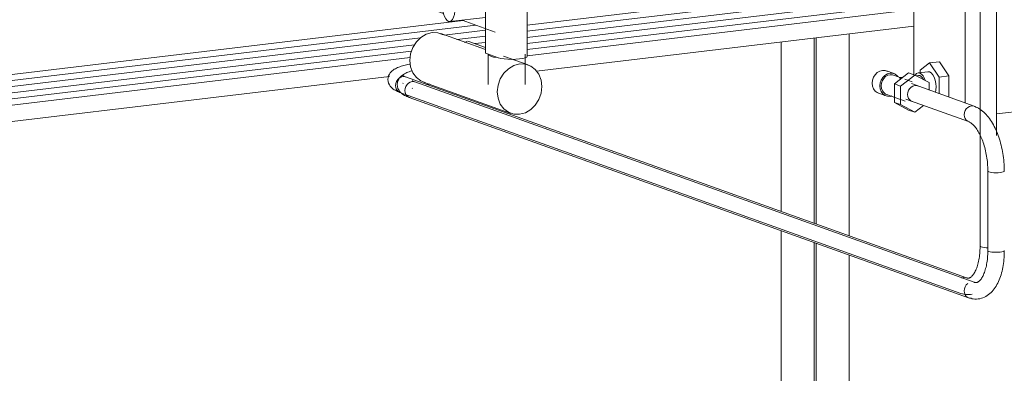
# Model space of a CAD drawing. Header units: millimetres. Extents: x 38570 to 76040, y -5041 to 9267.
# Tile 121 of 168: x 69849 to 70806, y 353 to 697. Entities that reach past the tile are written whole.
import ezdxf

# ---------------------------------------------------------------- set-up
doc = ezdxf.new("R2010")
doc.units = ezdxf.units.MM
doc.layers.add('M-EQPM-____-OTLN', color=50, linetype='Continuous', lineweight=20)
doc.layers.add('P-PIPE-____-OTLN', color=3, linetype='Continuous', lineweight=20)

# ---------------------------------------------------------------- blocks, each defined once
blk = doc.blocks.new('THERMEX_Электрический_полотенцесушитель_Menta - THERMEX_MENTA-V150-3D Отопление Right')
at = {"layer": 'M-EQPM-____-OTLN'}
for p, q in [((48700.88, 1191.35), (48694.88, 1189.2)), ((48694.88, 1189.2), (48700.88, 1187.05)), ((48694.88, 1189.2), (48694.88, 1184.31)), ((48712.88, 1191.35), (48700.88, 1191.35)), ((48700.88, 1187.05), (48712.88, 1187.05)), ((48700.88, 1182.16), (48700.88, 1187.05)), ((48718.88, 1189.2), (48712.88, 1191.35)), ((48712.88, 1187.05), (48718.88, 1189.2)), ((48712.88, 1187.05), (48712.88, 1182.16)), ((48718.88, 1189.2), (48718.88, 1184.31)), ((48686.88, 1186.1), (48686.88, 1143.48)), ((48688.89, 1184.55), (48701.39, 1180.07)), ((48700.88, 1182.16), (48694.88, 1184.31)), ((48712.88, 1182.16), (48700.88, 1182.16)), ((48701.39, 1180.07), (48727.37, 1183.17)), ((48701.39, 1180.07), (48701.39, 1145.14)), ((48718.88, 1184.31), (48712.88, 1182.16)), ((48727.37, 1183.17), (48718.88, 1186.22)), ((48727.37, 1183.17), (48727.37, 1158.17)), ((48911.39, 1092.38), (48718.09, 1161.65)), ((48721.77, 1147.67), (48684.28, 1143.19)), ((48710.79, 1140.89), (48889.38, 1076.9)), ((48870.3, 1069.92), (48721.22, 1123.35)), ((48686.53, 1107.65), (48725.22, 1112.27)), ((48925.88, 1110.72), (48919.88, 1108.57)), ((48937.88, 1110.72), (48925.88, 1110.72)), ((48943.88, 1108.57), (48937.88, 1110.72)), ((48686.88, 1107.75), (48686.88, 799.11)), ((48701.39, 1109.44), (48701.39, 800.77)), ((48710.67, 1103.76), (48870.91, 1046.34)), ((48919.88, 1105.83), (48911.39, 1104.81)), ((48911.39, 1104.81), (48923.89, 1100.34)), ((48911.39, 1104.81), (48911.39, 664.55)), ((48919.88, 1108.57), (48925.88, 1106.42)), ((48919.88, 1103.68), (48919.88, 1108.57)), ((48925.88, 1101.53), (48919.88, 1103.68)), ((48925.88, 1106.42), (48937.88, 1106.42)), ((48925.88, 1106.42), (48925.88, 1101.53)), ((48937.88, 1101.53), (48925.88, 1101.53)), ((48937.88, 1106.42), (48943.88, 1108.57)), ((48937.88, 1106.42), (48937.88, 1101.53)), ((48943.88, 1103.68), (48937.88, 1101.53)), ((48943.88, 1108.57), (48943.88, 1103.68)), ((48949.87, 1103.44), (48943.88, 1105.59)), ((48951.88, 661.62), (48951.88, 1101.89)), ((48727.37, 1097.86), (48727.37, 1083.81)), ((48911.39, 1018.02), (48718.09, 1087.29)), ((48910.98, 1079.49), (48874.28, 1075.1)), ((48901.55, 1072.53), (48920.67, 1065.68)), ((48710.67, 1066.58), (48920.67, 991.33)), ((48727.37, 1060.68), (48727.37, 1046.64)), ((48911.39, 980.84), (48718.09, 1050.11)), ((48876.53, 1039.57), (48911.39, 1043.73)), ((48886.46, 1040.76), (48920.67, 1028.5)), ((48710.67, 1029.4), (48920.67, 954.15)), ((48727.37, 1023.51), (48727.37, 926.3)), ((48911.39, 860.51), (48718.09, 929.77)), ((48710.67, 909.06), (48920.67, 833.81)), ((48727.37, 903.17), (48727.37, 889.12)), ((48911.39, 823.33), (48718.09, 892.6)), ((48710.67, 871.89), (48920.67, 796.63)), ((48727.37, 865.99), (48727.37, 851.94)), ((48911.39, 786.15), (48718.09, 855.42)), ((48710.67, 834.71), (48920.67, 759.45)), ((48727.37, 828.81), (48727.37, 814.76)), ((48911.39, 748.97), (48718.09, 818.24)), ((48721.09, 803.22), (48684.28, 798.83)), ((48710.67, 797.53), (48891.38, 732.77)), ((48870.56, 726.43), (48721.55, 779.82)), ((48686.53, 763.29), (48724.2, 767.79)), ((48686.88, 763.39), (48686.88, 745.84)), ((48701.39, 765.08), (48701.39, 739.81)), ((48710.67, 760.35), (48870.54, 703.06)), ((48727.37, 754.46), (48727.37, 742.91)), ((48701.39, 739.81), (48688.89, 744.29)), ((48727.37, 742.91), (48701.39, 739.81)), ((48911.09, 735.14), (48874.28, 730.74)), ((48900.66, 729.45), (48920.67, 722.28)), ((48876.53, 695.2), (48911.39, 699.37)), ((48888.46, 696.64), (48920.67, 685.1)), ((48911.39, 667.96), (48867.81, 683.58)), ((48893.23, 675.95), (48891.01, 675.01)), ((48893.71, 676.08), (48895.04, 675.92)), ((48895.04, 675.92), (48911.39, 670.06)), ((48923.77, 660.11), (48911.39, 664.55)), ((48913.88, 663.42), (48913.88, 634.06)), ((48952.81, 653.12), (48928.65, 661.78)), ((48949.88, 634.06), (48949.88, 663.42)), ((48850.94, 636.51), (48935.94, 606.05))]:
    blk.add_line(p, q, dxfattribs=at)
for points in [[(48694.38, 1188.79, 0), (48691.27, 1188.29, 0), (48688.89, 1187.65, 0), (48687.39, 1186.9, 0), (48686.88, 1186.1, 0)], [(48686.88, 1186.1, 0), (48687.39, 1185.3, 0), (48688.89, 1184.55, 0)], [(48704.85, 1150.15, 0), (48705.18, 1152.98, 0), (48706.13, 1155.69, 0), (48707.64, 1158.1, 0), (48709.61, 1160.04, 0), (48711.91, 1161.39, 0), (48714.38, 1162.05, 0), (48716.84, 1161.98, 0), (48719.14, 1161.18, 0)], [(48705.79, 1145.61, 0), (48705.18, 1147.41, 0), (48704.85, 1150.15, 0)], [(48685.41, 1143.05, 0), (48684.06, 1143.15, 0), (48682.76, 1142.48, 0), (48681.59, 1141.05, 0), (48680.58, 1138.95, 0), (48679.78, 1136.25, 0), (48679.23, 1133.09, 0), (48678.94, 1129.58, 0), (48678.94, 1125.9, 0), (48679.23, 1122.19, 0), (48679.78, 1118.62, 0), (48680.58, 1115.35, 0), (48681.59, 1112.53, 0), (48682.76, 1110.26, 0), (48684.06, 1108.66, 0), (48685.41, 1107.79, 0)], [(48685.41, 1107.79, 0), (48686.76, 1107.69, 0), (48688.05, 1108.37, 0), (48689.23, 1109.79, 0), (48690.24, 1111.89, 0), (48691.04, 1114.59, 0), (48691.59, 1117.76, 0), (48691.87, 1121.26, 0), (48691.87, 1124.95, 0), (48691.59, 1128.65, 0), (48691.04, 1132.22, 0), (48690.24, 1135.49, 0), (48689.23, 1138.32, 0), (48688.05, 1140.58, 0), (48686.76, 1142.18, 0), (48685.41, 1143.05, 0)], [(48743.87, 1129.13, 0), (48743.83, 1127.47, 0), (48743.55, 1123.96, 0), (48743, 1120.8, 0), (48742.2, 1118.1, 0), (48741.19, 1116, 0)], [(48711.65, 1103.48, 0), (48709.61, 1104.22, 0), (48707.64, 1105.7, 0), (48706.13, 1107.75, 0), (48705.27, 1109.89, 0)], [(48923.89, 1100.34, 0), (48926.27, 1099.69, 0), (48929.38, 1099.2, 0), (48933, 1098.89, 0), (48936.88, 1098.78, 0), (48940.76, 1098.89, 0), (48944.38, 1099.2, 0), (48947.49, 1099.69, 0), (48949.87, 1100.34, 0), (48951.37, 1101.08, 0), (48951.88, 1101.89, 0)], [(48951.88, 1101.89, 0), (48951.37, 1102.69, 0), (48949.87, 1103.44, 0)], [(48704.85, 1075.8, 0), (48705.18, 1078.62, 0), (48706.13, 1081.33, 0), (48707.64, 1083.74, 0), (48709.61, 1085.69, 0), (48711.91, 1087.04, 0), (48714.38, 1087.7, 0), (48716.84, 1087.63, 0), (48719.14, 1086.83, 0)], [(48711.65, 1066.3, 0), (48709.61, 1067.05, 0), (48707.64, 1068.52, 0), (48706.13, 1070.57, 0), (48705.18, 1073.05, 0), (48704.85, 1075.8, 0)], [(48875.41, 1074.97, 0), (48874.06, 1075.06, 0), (48872.76, 1074.39, 0), (48871.59, 1072.97, 0), (48870.58, 1070.86, 0), (48869.78, 1068.17, 0), (48869.23, 1065, 0), (48868.94, 1061.49, 0), (48868.94, 1057.81, 0), (48869.23, 1054.1, 0), (48869.78, 1050.54, 0), (48870.58, 1047.27, 0), (48871.59, 1044.44, 0), (48872.76, 1042.17, 0), (48874.06, 1040.57, 0), (48875.41, 1039.7, 0)], [(48875.41, 1039.7, 0), (48876.76, 1039.6, 0), (48878.05, 1040.28, 0), (48879.23, 1041.7, 0), (48880.24, 1043.81, 0), (48881.04, 1046.5, 0), (48881.59, 1049.67, 0), (48881.87, 1053.17, 0), (48881.87, 1056.86, 0), (48881.59, 1060.57, 0), (48881.04, 1064.13, 0), (48880.24, 1067.4, 0), (48879.23, 1070.23, 0), (48878.05, 1072.49, 0), (48876.76, 1074.1, 0), (48875.41, 1074.97, 0)], [(48704.85, 1038.62, 0), (48705.18, 1041.44, 0), (48706.13, 1044.15, 0), (48707.64, 1046.56, 0), (48709.61, 1048.51, 0), (48711.91, 1049.86, 0), (48714.38, 1050.52, 0), (48716.84, 1050.45, 0), (48719.14, 1049.65, 0)], [(48711.65, 1029.12, 0), (48709.61, 1029.87, 0), (48707.64, 1031.34, 0), (48706.13, 1033.39, 0), (48705.18, 1035.87, 0), (48704.85, 1038.62, 0)], [(48704.85, 918.28, 0), (48705.18, 921.11, 0), (48706.13, 923.82, 0), (48707.64, 926.22, 0), (48709.61, 928.17, 0), (48711.91, 929.52, 0), (48714.38, 930.18, 0), (48716.84, 930.11, 0), (48719.14, 929.31, 0)], [(48711.65, 908.78, 0), (48709.61, 909.53, 0), (48707.64, 911.01, 0), (48706.13, 913.05, 0), (48705.18, 915.54, 0), (48704.85, 918.28, 0)], [(48704.85, 881.1, 0), (48705.18, 883.93, 0), (48706.13, 886.64, 0), (48707.64, 889.05, 0), (48709.61, 890.99, 0), (48711.91, 892.34, 0), (48714.38, 893, 0), (48716.84, 892.93, 0), (48719.14, 892.13, 0)], [(48711.65, 871.6, 0), (48709.61, 872.35, 0), (48707.64, 873.83, 0), (48706.13, 875.88, 0), (48705.18, 878.36, 0), (48704.85, 881.1, 0)], [(48704.85, 843.93, 0), (48705.18, 846.75, 0), (48706.13, 849.46, 0), (48707.64, 851.87, 0), (48709.61, 853.82, 0), (48711.91, 855.16, 0), (48714.38, 855.83, 0), (48716.84, 855.75, 0), (48719.14, 854.95, 0)], [(48711.65, 834.43, 0), (48709.61, 835.17, 0), (48707.64, 836.65, 0), (48706.13, 838.7, 0), (48705.18, 841.18, 0), (48704.85, 843.93, 0)], [(48704.85, 806.75, 0), (48705.18, 809.57, 0), (48706.13, 812.28, 0), (48707.64, 814.69, 0), (48709.61, 816.64, 0), (48711.91, 817.99, 0), (48714.38, 818.65, 0), (48716.84, 818.58, 0), (48719.14, 817.78, 0)], [(48706.13, 801.52, 0), (48705.18, 804, 0), (48704.85, 806.75, 0)], [(48685.41, 798.69, 0), (48684.06, 798.79, 0), (48682.76, 798.11, 0), (48681.59, 796.69, 0), (48680.58, 794.59, 0), (48679.78, 791.89, 0), (48679.23, 788.72, 0), (48678.94, 785.22, 0), (48678.94, 781.53, 0), (48679.23, 777.83, 0), (48679.78, 774.26, 0), (48680.58, 770.99, 0), (48681.59, 768.16, 0), (48682.76, 765.9, 0), (48684.06, 764.3, 0), (48685.41, 763.43, 0)], [(48685.41, 763.43, 0), (48686.76, 763.33, 0), (48688.05, 764, 0), (48689.23, 765.43, 0), (48690.24, 767.53, 0), (48691.04, 770.23, 0), (48691.59, 773.39, 0), (48691.87, 776.9, 0), (48691.87, 780.59, 0), (48691.59, 784.29, 0), (48691.04, 787.86, 0), (48690.24, 791.13, 0), (48689.23, 793.95, 0), (48688.05, 796.22, 0), (48686.76, 797.82, 0), (48685.41, 798.69, 0)], [(48743.86, 785.73, 0), (48743.83, 783.11, 0), (48743.55, 779.6, 0), (48743, 776.43, 0), (48742.2, 773.74, 0), (48741.6, 772.36, 0)], [(48711.65, 760.07, 0), (48709.61, 760.82, 0), (48707.64, 762.29, 0), (48706.13, 764.34, 0), (48705.58, 765.54, 0)], [(48688.89, 744.29, 0), (48687.39, 745.03, 0), (48686.88, 745.84, 0)], [(48875.41, 730.6, 0), (48874.06, 730.7, 0), (48872.76, 730.03, 0), (48871.59, 728.6, 0), (48870.58, 726.5, 0), (48869.78, 723.8, 0), (48869.23, 720.64, 0), (48868.94, 717.13, 0), (48868.94, 713.45, 0), (48869.23, 709.74, 0), (48869.78, 706.17, 0), (48870.58, 702.9, 0), (48871.59, 700.08, 0), (48872.76, 697.81, 0), (48874.06, 696.21, 0), (48875.41, 695.34, 0)], [(48875.41, 695.34, 0), (48876.76, 695.24, 0), (48878.05, 695.92, 0), (48879.23, 697.34, 0), (48880.24, 699.44, 0), (48881.04, 702.14, 0), (48881.59, 705.31, 0), (48881.87, 708.81, 0), (48881.87, 712.5, 0), (48881.59, 716.2, 0), (48881.04, 719.77, 0), (48880.24, 723.04, 0), (48879.23, 725.87, 0), (48878.05, 728.13, 0), (48876.76, 729.73, 0), (48875.41, 730.6, 0)], [(48837.73, 657.46, 0), (48838.47, 663.88, 0), (48840.63, 670.04, 0), (48844.07, 675.51, 0), (48848.55, 679.93, 0), (48853.77, 683, 0), (48859.38, 684.5, 0), (48864.98, 684.34, 0), (48870.2, 682.52, 0)], [(48913.88, 663.42, 0), (48914.49, 662.45, 0), (48916.29, 661.55, 0), (48919.15, 660.78, 0), (48922.88, 660.19, 0), (48923.73, 660.1, 0)], [(48951.88, 661.62, 0), (48951.37, 660.82, 0), (48949.87, 660.07, 0), (48947.49, 659.43, 0), (48944.38, 658.94, 0), (48940.76, 658.63, 0), (48936.88, 658.52, 0), (48933, 658.63, 0), (48929.38, 658.94, 0), (48926.27, 659.43, 0), (48923.89, 660.07, 0)], [(48853.19, 635.87, 0), (48848.55, 637.57, 0), (48844.07, 640.92, 0), (48840.63, 645.58, 0), (48838.47, 651.22, 0), (48837.73, 657.46, 0)], [(48966.03, 632.17, 0), (48965.29, 638.41, 0), (48963.13, 644.05, 0), (48959.69, 648.71, 0), (48955.2, 652.06, 0), (48949.98, 653.88, 0), (48944.38, 654.04, 0), (48938.77, 652.54, 0), (48933.55, 649.47, 0), (48929.07, 645.05, 0), (48925.63, 639.58, 0), (48923.47, 633.42, 0), (48922.73, 627, 0)], [(48922.73, 627, 0), (48923.47, 620.76, 0), (48925.63, 615.12, 0), (48929.07, 610.46, 0), (48933.55, 607.11, 0), (48938.77, 605.29, 0), (48944.38, 605.13, 0), (48949.98, 606.63, 0), (48955.2, 609.7, 0), (48959.69, 614.12, 0), (48963.13, 619.6, 0), (48965.29, 625.75, 0), (48966.03, 632.17, 0)]]:
    blk.add_polyline3d(points, dxfattribs=at)
blk = doc.blocks.new('ADSK_Радиатор универсальный_Боковое подключение_Клапаны - Радиатор 600х1200-V172-3D Отопление Right')
at = {"layer": 'M-EQPM-____-OTLN'}
for p, q in [((49327.37, 1147.29), (49327.37, 643.69)), ((49377.37, 1137.6), (49377.37, 616.11)), ((50416.6, 726), (49407.87, 605.5)), ((49342.85, 655.04), (49333.6, 647.9)), ((49352.37, 656.18), (49342.85, 655.04)), ((49352.1, 641.27), (49342.85, 655.04)), ((49352.37, 656.18), (49361.62, 642.41)), ((49308.28, 644.67), (49300.78, 647.36)), ((49314.83, 640.73), (49307.78, 643.26)), ((49308.55, 634.78), (49322.4, 645.47)), ((49316.72, 641.09), (49314.27, 640.8)), ((49328.4, 643.32), (49314.55, 632.63)), ((49322.4, 645.47), (49328.4, 643.32)), ((49342.26, 635.94), (49328.4, 643.32)), ((49332.13, 642.93), (49329.69, 642.64)), ((49341.36, 646.55), (49331.84, 645.41)), ((49333.6, 647.9), (49333.6, 645.62)), ((49352.1, 641.27), (49361.62, 642.41)), ((49352.1, 625.17), (49352.1, 641.27)), ((49361.62, 642.41), (49361.62, 621.76)), ((49308.55, 616.7), (49308.55, 634.78)), ((49314.55, 632.63), (49308.55, 634.78)), ((49314.11, 640.77), (49313.4, 640.41)), ((49313.4, 640.41), (49315.5, 640.17)), ((49314.55, 632.63), (49314.55, 614.55)), ((49325.78, 636.81), (49318.72, 639.34)), ((49342.26, 628.7), (49342.26, 635.94)), ((49293.02, 625.71), (49300.52, 623.02)), ((49301.03, 624.43), (49319.03, 617.98)), ((49322.4, 609.32), (49308.55, 616.7)), ((49314.55, 614.55), (49308.55, 616.7)), ((49314.55, 614.55), (49328.4, 607.17)), ((49328.4, 607.17), (49336.93, 613.76)), ((49328.4, 607.17), (49322.4, 609.32))]:
    blk.add_line(p, q, dxfattribs=at)
for points in [[(49286.94, 635.34, 0), (49287.28, 638.3, 0), (49288.28, 641.13, 0), (49289.86, 643.65, 0), (49291.92, 645.68, 0), (49294.32, 647.09, 0), (49296.9, 647.79, 0), (49299.48, 647.71, 0), (49301.88, 646.87, 0)], [(49312.25, 641.72, 0), (49311.44, 642.64, 0), (49309.38, 644.19, 0), (49306.98, 645.02, 0), (49304.4, 645.1, 0), (49301.82, 644.41, 0), (49299.42, 643, 0), (49297.36, 640.96, 0), (49295.78, 638.44, 0), (49294.78, 635.61, 0), (49294.44, 632.66, 0)], [(49295.74, 632.81, 0), (49296.04, 635.38, 0), (49296.9, 637.84, 0), (49298.28, 640.03, 0), (49300.07, 641.8, 0), (49302.16, 643.03, 0), (49304.4, 643.63, 0), (49306.64, 643.56, 0), (49308.68, 642.86, 0)], [(49338.5, 637.99, 0), (49337.74, 640.06, 0), (49336.45, 642.47, 0), (49334.94, 644.23, 0), (49333.32, 645.23, 0), (49331.7, 645.39, 0), (49330.2, 644.71, 0), (49328.9, 643.23, 0)], [(49336.74, 638.91, 0), (49335.82, 640.58, 0), (49334.62, 641.99, 0), (49333.32, 642.78, 0), (49332.03, 642.91, 0)], [(49349.1, 631.9, 0), (49348.88, 635.14, 0), (49348.26, 638.31, 0), (49347.27, 641.2, 0), (49345.97, 643.61, 0), (49344.46, 645.37, 0), (49342.85, 646.37, 0), (49341.23, 646.53, 0)], [(49294.05, 625.41, 0), (49291.92, 626.2, 0), (49289.86, 627.74, 0), (49288.28, 629.88, 0), (49287.28, 632.47, 0), (49286.94, 635.34, 0)], [(49294.44, 632.66, 0), (49294.78, 629.79, 0), (49295.78, 627.19, 0), (49297.36, 625.05, 0), (49299.42, 623.51, 0), (49301.82, 622.67, 0), (49304.4, 622.6, 0), (49306.09, 622.96, 0)], [(49302.16, 624.13, 0), (49300.07, 624.86, 0), (49298.28, 626.2, 0), (49296.9, 628.06, 0), (49296.04, 630.32, 0), (49295.74, 632.81, 0)], [(49321.47, 624.42, 0), (49321.71, 626.47, 0), (49322.4, 628.44, 0), (49323.5, 630.2, 0), (49324.94, 631.61, 0), (49326.61, 632.59, 0), (49328.4, 633.07, 0), (49330.2, 633.02, 0), (49331.87, 632.44, 0)], [(49348.38, 626.48, 0), (49348.88, 628.81, 0), (49349.1, 631.9, 0)], [(49326.42, 617.51, 0), (49324.94, 618.05, 0), (49323.5, 619.13, 0), (49322.4, 620.62, 0), (49321.71, 622.42, 0), (49321.47, 624.42, 0)]]:
    blk.add_polyline3d(points, dxfattribs=at)
blk = doc.blocks.new('ADSK_СШПЭ Аксиальный_Поворот с фиксатором - Поворот трубы-V174-3D Отопление Right')
at = {"layer": 'P-PIPE-____-OTLN', "color": 5}
for p, q in [((49379.94, 611.9), (49381.61, 612.88)), ((49381.61, 612.88), (49383.4, 613.36)), ((49383.4, 613.36), (49385.19, 613.31)), ((49376.47, 604.71), (49376.71, 606.76)), ((49376.71, 602.71), (49376.47, 604.71)), ((49376.71, 606.76), (49377.4, 608.73)), ((49377.4, 608.73), (49378.5, 610.49)), ((49378.5, 610.49), (49379.94, 611.9)), ((49377.4, 600.91), (49376.71, 602.71)), ((49378.5, 599.42), (49377.4, 600.91)), ((49379.94, 598.34), (49378.5, 599.42)), ((49399.67, 549.55), (49399.4, 549.98)), ((49400.47, 549.15), (49399.67, 549.55)), ((49401.74, 548.8), (49400.47, 549.15)), ((49403.4, 548.54), (49401.75, 548.8)), ((49405.33, 548.38), (49403.4, 548.54)), ((49407.4, 548.32), (49405.33, 548.38)), ((49409.47, 548.38), (49407.4, 548.32)), ((49411.4, 548.54), (49409.47, 548.38)), ((49413.06, 548.8), (49411.4, 548.54)), ((49414.33, 549.15), (49413.06, 548.81))]:
    blk.add_line(p, q, dxfattribs=at)
for points in [[(49385.2, 613.31, 0), (49386.86, 612.73, 0), (49388.3, 611.66, 0)], [(49386.1, 613.07, 0), (49387.56, 612.49, 0), (49388.98, 611.81, 0), (49390.36, 611.05, 0), (49391.7, 610.2, 0), (49392.99, 609.28, 0), (49394.24, 608.28, 0), (49395.45, 607.22, 0), (49396.63, 606.09, 0), (49397.76, 604.89, 0), (49398.86, 603.64, 0), (49399.93, 602.33, 0), (49400.96, 600.96, 0), (49401.95, 599.54, 0), (49402.91, 598.06, 0), (49403.84, 596.54, 0), (49404.74, 594.97, 0), (49405.6, 593.35, 0), (49406.43, 591.68, 0), (49407.23, 589.98, 0), (49407.99, 588.23, 0), (49408.72, 586.45, 0), (49409.41, 584.62, 0), (49410.07, 582.77, 0), (49410.69, 580.88, 0), (49411.27, 578.97, 0), (49411.82, 577.02, 0), (49412.33, 575.06, 0), (49412.8, 573.07, 0), (49413.24, 571.06, 0), (49413.63, 569.04, 0), (49413.99, 567, 0), (49414.31, 564.95, 0), (49414.59, 562.89, 0), (49414.83, 560.83, 0), (49415.02, 558.76, 0), (49415.18, 556.7, 0), (49415.29, 554.63, 0), (49415.37, 552.58, 0), (49415.4, 550.53, 0), (49415.4, 549.98, 0)], [(49380.7, 598.01, 0), (49381.16, 597.82, 0), (49381.65, 597.59, 0), (49382.19, 597.29, 0), (49382.75, 596.93, 0), (49383.35, 596.51, 0), (49383.97, 596.01, 0), (49384.61, 595.45, 0), (49385.27, 594.81, 0), (49385.95, 594.1, 0), (49386.63, 593.32, 0), (49387.32, 592.47, 0), (49388.01, 591.56, 0), (49388.7, 590.57, 0), (49389.38, 589.53, 0), (49390.06, 588.42, 0), (49390.73, 587.25, 0), (49391.38, 586.02, 0), (49392.02, 584.74, 0), (49392.64, 583.4, 0), (49393.24, 582.02, 0), (49393.83, 580.59, 0), (49394.39, 579.11, 0), (49394.92, 577.6, 0), (49395.44, 576.05, 0), (49395.92, 574.46, 0), (49396.38, 572.84, 0), (49396.8, 571.19, 0), (49397.2, 569.52, 0), (49397.57, 567.83, 0), (49397.9, 566.12, 0), (49398.21, 564.39, 0), (49398.48, 562.65, 0), (49398.71, 560.91, 0), (49398.91, 559.15, 0), (49399.08, 557.4, 0), (49399.21, 555.65, 0), (49399.31, 553.9, 0), (49399.37, 552.16, 0), (49399.4, 550.44, 0), (49399.4, 549.98, 0)], [(49415.4, 549.98, 0), (49415.13, 549.55, 0), (49414.33, 549.15, 0)]]:
    blk.add_polyline3d(points, dxfattribs=at)
blk = doc.blocks.new('ADSK_СШПЭ Аксиальный_Поворот с фиксатором - Поворот трубы-V175-3D Отопление Right')
at = {"layer": 'P-PIPE-____-OTLN', "color": 5}
for p, q in [((49378.5, 439.28), (49379.94, 440.69)), ((49376.47, 433.5), (49376.71, 435.55)), ((49376.71, 431.5), (49376.47, 433.5)), ((49376.71, 435.55), (49377.4, 437.52)), ((49377.4, 429.69), (49376.71, 431.5)), ((49377.4, 437.52), (49378.5, 439.27)), ((49378.5, 428.2), (49377.4, 429.69)), ((49379.94, 427.13), (49378.5, 428.2))]:
    blk.add_line(p, q, dxfattribs=at)
for points in [[(49388.14, 441.57, 0), (49388.43, 441.61, 0), (49388.72, 441.68, 0), (49389.02, 441.79, 0), (49389.35, 441.92, 0), (49389.69, 442.1, 0), (49390.07, 442.33, 0), (49390.47, 442.62, 0), (49390.9, 442.96, 0), (49391.35, 443.38, 0), (49391.81, 443.86, 0), (49392.29, 444.42, 0), (49392.78, 445.04, 0), (49393.27, 445.75, 0), (49393.76, 446.52, 0), (49394.25, 447.37, 0), (49394.73, 448.29, 0), (49395.2, 449.28, 0), (49395.65, 450.33, 0), (49396.09, 451.45, 0), (49396.51, 452.63, 0), (49396.91, 453.87, 0), (49397.28, 455.16, 0), (49397.62, 456.51, 0), (49397.94, 457.91, 0), (49398.23, 459.35, 0), (49398.49, 460.84, 0), (49398.72, 462.37, 0), (49398.92, 463.93, 0), (49399.08, 465.53, 0), (49399.21, 467.16, 0), (49399.31, 468.82, 0), (49399.37, 470.5, 0), (49399.4, 472.2, 0), (49399.4, 472.68, 0)], [(49390.04, 425.68, 0), (49391.61, 425.93, 0), (49393.16, 426.31, 0), (49394.67, 426.81, 0), (49396.12, 427.43, 0), (49397.53, 428.15, 0), (49398.87, 428.97, 0), (49400.16, 429.88, 0), (49401.38, 430.87, 0), (49402.54, 431.94, 0), (49403.64, 433.08, 0), (49404.67, 434.28, 0), (49405.66, 435.55, 0), (49406.58, 436.87, 0), (49407.45, 438.24, 0), (49408.28, 439.67, 0), (49409.05, 441.15, 0), (49409.78, 442.68, 0), (49410.45, 444.25, 0), (49411.09, 445.87, 0), (49411.67, 447.53, 0), (49412.22, 449.23, 0), (49412.72, 450.97, 0), (49413.17, 452.74, 0), (49413.59, 454.56, 0), (49413.96, 456.4, 0), (49414.29, 458.28, 0), (49414.57, 460.19, 0), (49414.81, 462.12, 0), (49415.02, 464.08, 0), (49415.17, 466.06, 0), (49415.29, 468.06, 0), (49415.37, 470.08, 0), (49415.4, 472.11, 0), (49415.4, 472.68, 0)], [(49399.4, 472.68, 0), (49399.67, 472.26, 0), (49400.47, 471.86, 0), (49401.74, 471.51, 0), (49403.4, 471.25, 0), (49405.33, 471.09, 0), (49407.4, 471.03, 0), (49409.47, 471.09, 0), (49411.4, 471.25, 0)], [(49411.4, 471.25, 0), (49413.06, 471.51, 0), (49414.33, 471.86, 0), (49415.13, 472.26, 0), (49415.4, 472.68, 0)], [(49388.14, 441.57, 0), (49387.86, 441.54, 0), (49387.56, 441.55, 0), (49387.24, 441.57, 0), (49386.89, 441.63, 0), (49386.51, 441.72, 0), (49386.1, 441.85, 0)], [(49383.4, 426.5, 0), (49381.61, 426.55, 0), (49379.94, 427.13, 0)], [(49390.04, 425.68, 0), (49388.45, 425.56, 0), (49386.86, 425.56, 0), (49385.28, 425.69, 0), (49383.72, 425.95, 0), (49382.18, 426.32, 0), (49380.7, 426.79, 0)]]:
    blk.add_polyline3d(points, dxfattribs=at)
blk = doc.blocks.new('ADSK_СШПЭ Аксиальный_Поворот с фиксатором - Поворот трубы-V270-3D Отопление Right')
at = {"layer": 'P-PIPE-____-OTLN', "color": 5}
blk.add_line((48840.06, 630.34), (48840.25, 630.46), dxfattribs=at)
for points in [[(48825.47, 634.05, 0), (48825.65, 635.97, 0), (48826.16, 637.74, 0), (48826.9, 639.27, 0), (48827.77, 640.56, 0), (48828.71, 641.63, 0), (48829.68, 642.52, 0), (48830.67, 643.29, 0), (48831.67, 643.96, 0), (48832.69, 644.56, 0), (48833.74, 645.11, 0), (48834.82, 645.61, 0), (48835.94, 646.07, 0), (48837.1, 646.51, 0), (48838.29, 646.93, 0), (48839.54, 647.32, 0)], [(48825.47, 634.05, 0), (48825.65, 632.14, 0), (48826.16, 630.37, 0), (48826.9, 628.84, 0), (48827.77, 627.55, 0), (48828.71, 626.48, 0), (48829.68, 625.58, 0), (48830.67, 624.82, 0), (48831.67, 624.14, 0), (48832.69, 623.55, 0), (48833.74, 623, 0), (48834.82, 622.5, 0), (48835.94, 622.03, 0), (48837.1, 621.6, 0), (48837.2, 621.56, 0)], [(48841.69, 636.86, 0), (48839.9, 636.92, 0), (48838.11, 636.44, 0), (48836.44, 635.45, 0), (48835, 634.04, 0), (48833.9, 632.29, 0), (48833.21, 630.32, 0), (48832.97, 628.26, 0)], [(48839.99, 637.82, 0), (48840.06, 637.77, 0), (48840.25, 637.65, 0), (48840.57, 637.48, 0), (48841, 637.27, 0), (48841.54, 637.03, 0), (48842.17, 636.78, 0), (48842.6, 636.62, 0)], [(48854.35, 634.16, 0), (48855.82, 634.38, 0), (48857.02, 634.54, 0)], [(48832.97, 628.26, 0), (48833.21, 626.26, 0), (48833.9, 624.46, 0), (48835, 622.97, 0), (48836.44, 621.9, 0), (48837.92, 621.35, 0)]]:
    blk.add_polyline3d(points, dxfattribs=at)
blk = doc.blocks.new('ADSK_СШПЭ Аксиальный_Поворот с фиксатором - Поворот трубы-V271-3D Отопление Right')
at = {"layer": 'P-PIPE-____-OTLN', "color": 10}
blk.add_line((48831.02, 635.23), (48831.22, 635.35), dxfattribs=at)
for points in [[(48816.43, 638.95, 0), (48816.62, 640.86, 0), (48817.13, 642.63, 0), (48817.87, 644.16, 0), (48818.74, 645.45, 0), (48819.68, 646.52, 0), (48820.64, 647.42, 0), (48821.63, 648.19, 0), (48822.63, 648.86, 0), (48823.66, 649.46, 0), (48824.71, 650, 0), (48825.79, 650.5, 0), (48826.9, 650.97, 0), (48828.06, 651.41, 0), (48829.26, 651.82, 0), (48830.5, 652.21, 0), (48831.79, 652.59, 0), (48833.13, 652.94, 0), (48834.51, 653.28, 0), (48835.94, 653.61, 0), (48837.42, 653.92, 0), (48838.13, 654.05, 0)], [(48832.66, 641.76, 0), (48830.86, 641.81, 0), (48829.07, 641.33, 0), (48827.4, 640.35, 0), (48825.97, 638.93, 0), (48824.86, 637.18, 0), (48824.17, 635.21, 0), (48823.94, 633.15, 0)], [(48830.96, 642.71, 0), (48831.02, 642.66, 0), (48831.22, 642.54, 0), (48831.53, 642.37, 0), (48831.96, 642.16, 0), (48832.5, 641.92, 0), (48833.14, 641.67, 0), (48833.56, 641.51, 0)], [(48816.43, 638.95, 0), (48816.62, 637.03, 0), (48817.13, 635.26, 0), (48817.87, 633.73, 0), (48818.74, 632.45, 0), (48819.68, 631.38, 0), (48820.64, 630.48, 0), (48821.63, 629.71, 0), (48822.63, 629.04, 0), (48823.66, 628.44, 0), (48824.71, 627.89, 0), (48825.79, 627.39, 0), (48826.9, 626.93, 0), (48828.06, 626.49, 0), (48828.17, 626.45, 0)], [(48823.94, 633.15, 0), (48824.17, 631.16, 0), (48824.86, 629.35, 0), (48825.97, 627.86, 0), (48827.4, 626.79, 0), (48828.88, 626.25, 0)]]:
    blk.add_polyline3d(points, dxfattribs=at)
blk = doc.blocks.new('ADSK_СШПЭ Аксиальный_Поворот с фиксатором - Поворот трубы-V272-3D Отопление Right')
at = {"layer": 'P-PIPE-____-OTLN', "color": 10}
for p, q in [((49374.07, 446.03), (49375.86, 446.51)), ((49375.87, 446.51), (49376.49, 446.55)), ((49382.51, 430.04), (49384.08, 430.29))]:
    blk.add_line(p, q, dxfattribs=at)
for points in [[(49380.61, 445.92, 0), (49380.89, 445.97, 0), (49381.18, 446.04, 0), (49381.49, 446.14, 0), (49381.81, 446.28, 0), (49382.16, 446.46, 0), (49382.53, 446.69, 0), (49382.94, 446.97, 0), (49383.36, 447.32, 0), (49383.81, 447.73, 0), (49384.28, 448.22, 0), (49384.75, 448.77, 0), (49385.24, 449.4, 0), (49385.73, 450.1, 0), (49386.23, 450.88, 0), (49386.71, 451.73, 0), (49387.19, 452.64, 0), (49387.66, 453.63, 0), (49388.12, 454.69, 0), (49388.56, 455.8, 0), (49388.97, 456.98, 0), (49389.37, 458.22, 0), (49389.74, 459.52, 0), (49390.09, 460.87, 0), (49390.41, 462.26, 0), (49390.7, 463.71, 0), (49390.96, 465.2, 0), (49391.19, 466.72, 0), (49391.38, 468.29, 0), (49391.55, 469.89, 0), (49391.68, 471.52, 0), (49391.77, 473.17, 0), (49391.84, 474.86, 0), (49391.86, 476.56, 0), (49391.86, 477.04, 0)], [(49391.86, 477.04, 0), (49392.14, 476.61, 0), (49392.94, 476.21, 0), (49394.21, 475.87, 0), (49395.86, 475.61, 0), (49397.79, 475.44, 0), (49399.41, 475.39, 0)], [(49380.61, 445.92, 0), (49380.32, 445.9, 0), (49380.02, 445.9, 0), (49379.71, 445.93, 0), (49379.36, 445.99, 0), (49378.98, 446.08, 0), (49378.56, 446.21, 0)], [(49382.51, 430.04, 0), (49380.92, 429.91, 0), (49379.33, 429.92, 0), (49377.75, 430.05, 0), (49376.18, 430.3, 0), (49374.65, 430.67, 0), (49373.17, 431.15, 0)]]:
    blk.add_polyline3d(points, dxfattribs=at)

msp = doc.modelspace()

# ---------------------------------------------------------------- linework, layer by layer
at = {"layer": 'P-PIPE-____-OTLN', "color": 10}
for p, q in [((70782.72, 1092.43), (70782.72, 477.04)), ((70798.72, 584.49), (70798.72, 1092.43)), ((70571.97, 719.23), (70342.74, 691.85)), ((70640.27, 715.45), (70342.74, 679.91)), ((70708.57, 711.66), (70342.74, 667.96)), ((70280.38, 696.35), (68906.65, 532.25)), ((70238.92, 679.45), (68974.95, 528.47)), ((70302.25, 687.02), (70261.84, 682.19)), ((70302.25, 675.07), (70291.76, 673.82)), ((70589.35, 675.44), (70589.35, 510.66)), ((70621.35, 499.19), (70621.35, 679.24)), ((70230.23, 666.47), (69043.25, 524.68)), ((70221.72, 641.81), (70223.52, 641.76)), ((70769.42, 446.21), (70224.42, 641.51)), ((70219.02, 626.45), (70764.03, 431.15)), ((70589.35, 492.15), (70589.35, 326.71)), ((70621.35, 330.54), (70621.35, 480.69)), ((70785.07, 475.87), (70783.8, 476.21)), ((70786.72, 475.61), (70785.07, 475.87)), ((70788.65, 475.44), (70786.72, 475.61)), ((70790.27, 475.39), (70788.65, 475.44)), ((70766.72, 446.51), (70764.93, 446.03)), ((70767.34, 446.55), (70766.72, 446.51))]:
    msp.add_line(p, q, dxfattribs=at)
at = {"layer": 'P-PIPE-____-OTLN', "color": 5}
for p, q in [((70606.12, 717.34), (70342.74, 685.88)), ((70674.42, 713.55), (70342.74, 673.93)), ((70718.23, 706.84), (70342.74, 661.99)), ((70292.88, 691.87), (68940.8, 530.36)), ((70351.84, 646.96), (70718.23, 690.73)), ((70302.25, 681.04), (70274.34, 677.71)), ((70623.47, 679.49), (70623.47, 498.43)), ((70655.47, 486.96), (70655.47, 683.29)), ((70233.22, 672.8), (69009.1, 526.58)), ((70228.92, 660.34), (69077.4, 522.79)), ((69079.3, 506.9), (70208.86, 641.83)), ((70230.76, 636.92), (70232.55, 636.86)), ((70776.96, 441.85), (70233.46, 636.62)), ((70776.96, 613.07), (70715.96, 634.93)), ((70228.06, 621.56), (70771.56, 426.79)), ((70710.56, 619.87), (70771.56, 598.01)), ((70790.26, 549.98), (70790.26, 472.68)), ((70623.47, 479.93), (70623.47, 330.79)), ((70792.6, 471.51), (70791.33, 471.86)), ((70794.26, 471.25), (70792.6, 471.51)), ((70796.19, 471.09), (70794.26, 471.25)), ((70798.26, 471.03), (70796.19, 471.09)), ((70655.47, 334.61), (70655.47, 468.46))]:
    msp.add_line(p, q, dxfattribs=at)
at = {"layer": 'P-PIPE-____-OTLN', "color": 10}
for points in [[(70214.79, 633.15, 0), (70215.03, 635.21, 0), (70215.72, 637.18, 0), (70216.82, 638.93, 0), (70218.26, 640.35, 0), (70219.93, 641.33, 0), (70221.72, 641.81, 0)], [(70219.74, 626.25, 0), (70218.26, 626.79, 0), (70216.82, 627.86, 0), (70215.72, 629.35, 0), (70215.03, 631.16, 0), (70214.79, 633.15, 0)], [(70783.79, 476.21, 0), (70783, 476.61, 0), (70782.72, 477.04, 0)]]:
    msp.add_polyline3d(points, dxfattribs=at)
at = {"layer": 'P-PIPE-____-OTLN', "color": 5}
for points in [[(70223.83, 628.26, 0), (70224.07, 630.32, 0), (70224.76, 632.29, 0), (70225.86, 634.04, 0), (70227.29, 635.45, 0), (70228.97, 636.44, 0), (70230.76, 636.92, 0)], [(70228.78, 621.35, 0), (70227.29, 621.9, 0), (70225.86, 622.97, 0), (70224.76, 624.46, 0), (70224.07, 626.26, 0), (70223.83, 628.26, 0)], [(70774.26, 613.36, 0), (70772.47, 612.88, 0), (70770.8, 611.9, 0), (70769.36, 610.49, 0), (70768.26, 608.73, 0), (70767.57, 606.76, 0), (70767.33, 604.71, 0)], [(70779.16, 611.66, 0), (70777.72, 612.73, 0), (70776.05, 613.31, 0), (70774.26, 613.36, 0)], [(70767.33, 604.71, 0), (70767.57, 602.71, 0), (70768.26, 600.91, 0), (70769.36, 599.42, 0), (70770.8, 598.34, 0)], [(70790.26, 549.98, 0), (70790.53, 549.55, 0), (70791.33, 549.15, 0)], [(70791.33, 549.15, 0), (70792.6, 548.8, 0), (70794.26, 548.54, 0), (70796.19, 548.38, 0), (70798.26, 548.32, 0), (70800.33, 548.38, 0), (70802.26, 548.54, 0)], [(70802.26, 548.54, 0), (70803.92, 548.8, 0), (70805.19, 549.15, 0), (70805.99, 549.55, 0), (70806.26, 549.98, 0)], [(70791.33, 471.86, 0), (70790.53, 472.26, 0), (70790.26, 472.68, 0)], [(70802.26, 471.25, 0), (70800.33, 471.09, 0), (70798.26, 471.03, 0)], [(70806.26, 472.68, 0), (70805.99, 472.26, 0), (70805.19, 471.86, 0), (70803.92, 471.51, 0), (70802.26, 471.25, 0)], [(70770.8, 440.69, 0), (70769.36, 439.27, 0), (70768.26, 437.52, 0), (70767.57, 435.55, 0), (70767.33, 433.5, 0)], [(70767.33, 433.5, 0), (70767.57, 431.5, 0), (70768.26, 429.69, 0), (70769.36, 428.2, 0), (70770.8, 427.13, 0), (70772.47, 426.55, 0), (70774.26, 426.5, 0)]]:
    msp.add_polyline3d(points, dxfattribs=at)

# ---------------------------------------------------------------- block references
at = {"layer": 'M-EQPM-____-OTLN'}
for name in ['ADSK_Радиатор универсальный_Боковое подключение_Клапаны - Радиатор 600х1200-V172-3D Отопление Right', 'THERMEX_Электрический_полотенцесушитель_Menta - THERMEX_MENTA-V150-3D Отопление Right']:
    msp.add_blockref(name, (21390.86, 0), dxfattribs=at)
at = {"layer": 'P-PIPE-____-OTLN', "color": 10}
for name in ['ADSK_СШПЭ Аксиальный_Поворот с фиксатором - Поворот трубы-V271-3D Отопление Right', 'ADSK_СШПЭ Аксиальный_Поворот с фиксатором - Поворот трубы-V272-3D Отопление Right']:
    msp.add_blockref(name, (21390.86, 0), dxfattribs=at)
at = {"layer": 'P-PIPE-____-OTLN', "color": 5}
for name in ['ADSK_СШПЭ Аксиальный_Поворот с фиксатором - Поворот трубы-V270-3D Отопление Right', 'ADSK_СШПЭ Аксиальный_Поворот с фиксатором - Поворот трубы-V174-3D Отопление Right', 'ADSK_СШПЭ Аксиальный_Поворот с фиксатором - Поворот трубы-V175-3D Отопление Right']:
    msp.add_blockref(name, (21390.86, 0), dxfattribs=at)

doc.saveas('drawing.dxf')
